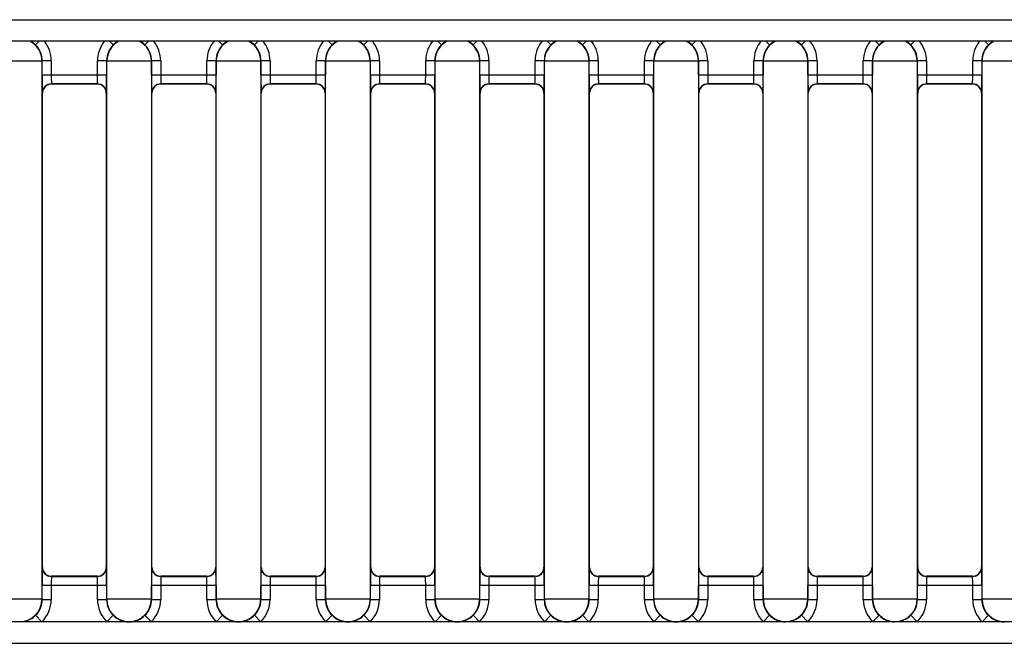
# Model space of a CAD drawing. Header units: millimetres. Extents: x 0 to 200, y 0 to 287.
# Tile 11 of 73: x 46.02 to 51.42, y 144.59 to 148.01. Entities that reach past the tile are written whole.
import ezdxf

# ---------------------------------------------------------------- set-up
doc = ezdxf.new("R2010")
doc.units = ezdxf.units.MM
doc.layers.add('148.257_BW4C_CTM', color=7, linetype='Continuous')
doc.layers.add('Standard', color=7, linetype='Continuous')

# ---------------------------------------------------------------- blocks, each defined once
blk = doc.blocks.new('SE2')
at = {"layer": '148.257_BW4C_CTM', "color": 7, "linetype": 'Continuous'}
for p, q in [((38.383, 148.0061), (64.383, 148.0061)), ((64.383, 147.8881), (37.001, 147.8881)), ((46.1236, 147.888), (46.1035, 147.8675)), ((46.5297, 147.8675), (46.5095, 147.888)), ((46.7236, 147.888), (46.7035, 147.8675)), ((47.1095, 147.888), (47.1297, 147.8675)), ((47.3035, 147.8675), (47.3237, 147.888)), ((47.7297, 147.8675), (47.7095, 147.888)), ((47.9236, 147.888), (47.9035, 147.8675)), ((48.3297, 147.8675), (48.3095, 147.888)), ((48.5236, 147.888), (48.5035, 147.8675)), ((48.9095, 147.888), (48.9297, 147.8675)), ((49.1035, 147.8675), (49.1237, 147.888)), ((49.5095, 147.888), (49.5297, 147.8675)), ((49.7236, 147.888), (49.7035, 147.8675)), ((50.1297, 147.8675), (50.1095, 147.888)), ((50.3035, 147.8675), (50.3237, 147.888)), ((50.7297, 147.8675), (50.7095, 147.888)), ((50.9236, 147.888), (50.9035, 147.8675)), ((51.3297, 147.8675), (51.3095, 147.888)), ((46.1387, 147.7794), (45.8944, 147.7794)), ((46.1398, 147.7805), (46.1387, 147.7794)), ((46.1387, 147.7794), (46.1387, 144.8268)), ((46.1898, 147.7805), (46.1398, 147.7805)), ((46.1398, 147.704), (46.1398, 147.7805)), ((46.1898, 147.7805), (46.1898, 147.704)), ((46.4433, 147.704), (46.4433, 147.7805)), ((46.4933, 147.7805), (46.4433, 147.7805)), ((46.4944, 147.7794), (46.4933, 147.7805)), ((46.4933, 147.7805), (46.4933, 147.704)), ((46.4944, 144.8268), (46.4944, 147.7794)), ((46.7387, 147.7794), (46.4944, 147.7794)), ((46.7398, 147.7805), (46.7387, 147.7794)), ((46.7387, 147.7794), (46.7387, 144.8268)), ((46.7898, 147.7805), (46.7398, 147.7805)), ((46.7398, 147.704), (46.7398, 147.7805)), ((46.7898, 147.7805), (46.7898, 147.704)), ((47.0933, 147.7805), (47.0433, 147.7805)), ((47.0433, 147.704), (47.0433, 147.7805)), ((47.0944, 147.7794), (47.0933, 147.7805)), ((47.0933, 147.7805), (47.0933, 147.704)), ((47.0944, 144.8268), (47.0944, 147.7794)), ((47.3387, 147.7794), (47.0944, 147.7794)), ((47.3398, 147.7805), (47.3387, 147.7794)), ((47.3387, 147.7794), (47.3387, 144.8268)), ((47.3398, 147.704), (47.3398, 147.7805)), ((47.3898, 147.7805), (47.3398, 147.7805)), ((47.3898, 147.7805), (47.3898, 147.704)), ((47.6933, 147.7805), (47.6433, 147.7805)), ((47.6433, 147.704), (47.6433, 147.7805)), ((47.6944, 147.7794), (47.6933, 147.7805)), ((47.6933, 147.7805), (47.6933, 147.704)), ((47.6944, 144.8268), (47.6944, 147.7794)), ((47.9387, 147.7794), (47.6944, 147.7794)), ((47.9398, 147.7805), (47.9387, 147.7794)), ((47.9387, 147.7794), (47.9387, 144.8268)), ((47.9898, 147.7805), (47.9398, 147.7805)), ((47.9398, 147.704), (47.9398, 147.7805)), ((47.9898, 147.7805), (47.9898, 147.704)), ((48.2933, 147.7805), (48.2433, 147.7805)), ((48.2433, 147.704), (48.2433, 147.7805)), ((48.2944, 147.7794), (48.2933, 147.7805)), ((48.2933, 147.7805), (48.2933, 147.704)), ((48.5387, 147.7794), (48.2944, 147.7794)), ((48.2944, 144.8268), (48.2944, 147.7794)), ((48.5398, 147.7805), (48.5387, 147.7794)), ((48.5387, 147.7794), (48.5387, 144.8268)), ((48.5898, 147.7805), (48.5398, 147.7805)), ((48.5398, 147.704), (48.5398, 147.7805)), ((48.5898, 147.7805), (48.5898, 147.704)), ((48.8933, 147.7805), (48.8433, 147.7805)), ((48.8433, 147.704), (48.8433, 147.7805)), ((48.8944, 147.7794), (48.8933, 147.7805)), ((48.8933, 147.7805), (48.8933, 147.704)), ((48.8944, 144.8268), (48.8944, 147.7794)), ((49.1387, 147.7794), (48.8944, 147.7794)), ((49.1398, 147.7805), (49.1387, 147.7794)), ((49.1387, 147.7794), (49.1387, 144.8268)), ((49.1398, 147.704), (49.1398, 147.7805)), ((49.1898, 147.7805), (49.1398, 147.7805)), ((49.1898, 147.7805), (49.1898, 147.704)), ((49.4933, 147.7805), (49.4433, 147.7805)), ((49.4433, 147.704), (49.4433, 147.7805)), ((49.4933, 147.7805), (49.4933, 147.704)), ((49.4944, 147.7794), (49.4933, 147.7805)), ((49.7387, 147.7794), (49.4944, 147.7794)), ((49.4944, 144.8268), (49.4944, 147.7794)), ((49.7398, 147.7805), (49.7387, 147.7794)), ((49.7387, 147.7794), (49.7387, 144.8268)), ((49.7898, 147.7805), (49.7398, 147.7805)), ((49.7398, 147.704), (49.7398, 147.7805)), ((49.7898, 147.7805), (49.7898, 147.704)), ((50.0433, 147.704), (50.0433, 147.7805)), ((50.0933, 147.7805), (50.0433, 147.7805)), ((50.0944, 147.7794), (50.0933, 147.7805)), ((50.0933, 147.7805), (50.0933, 147.704)), ((50.0944, 144.8268), (50.0944, 147.7794)), ((50.3387, 147.7794), (50.0944, 147.7794)), ((50.3398, 147.7805), (50.3387, 147.7794)), ((50.3387, 147.7794), (50.3387, 144.8268)), ((50.3898, 147.7805), (50.3398, 147.7805)), ((50.3398, 147.704), (50.3398, 147.7805)), ((50.3898, 147.7805), (50.3898, 147.704)), ((50.6433, 147.704), (50.6433, 147.7805)), ((50.6933, 147.7805), (50.6433, 147.7805)), ((50.6933, 147.7805), (50.6933, 147.704)), ((50.6944, 147.7794), (50.6933, 147.7805)), ((50.9387, 147.7794), (50.6944, 147.7794)), ((50.6944, 144.8268), (50.6944, 147.7794)), ((50.9398, 147.7805), (50.9387, 147.7794)), ((50.9387, 147.7794), (50.9387, 144.8268)), ((50.9898, 147.7805), (50.9398, 147.7805)), ((50.9398, 147.704), (50.9398, 147.7805)), ((50.9898, 147.7805), (50.9898, 147.704)), ((51.2933, 147.7805), (51.2433, 147.7805)), ((51.2433, 147.704), (51.2433, 147.7805)), ((51.2933, 147.7805), (51.2933, 147.704)), ((51.2944, 147.7794), (51.2933, 147.7805)), ((51.5387, 147.7794), (51.2944, 147.7794)), ((51.2944, 144.8268), (51.2944, 147.7794)), ((46.1398, 147.704), (46.1898, 147.704)), ((46.1898, 147.704), (46.4433, 147.704)), ((46.4433, 147.704), (46.4933, 147.704)), ((46.7398, 147.704), (46.7898, 147.704)), ((46.7898, 147.704), (47.0433, 147.704)), ((47.0433, 147.704), (47.0933, 147.704)), ((47.3398, 147.704), (47.3898, 147.704)), ((47.3898, 147.704), (47.6433, 147.704)), ((47.6433, 147.704), (47.6933, 147.704)), ((47.9398, 147.704), (47.9898, 147.704)), ((47.9898, 147.704), (48.2433, 147.704)), ((48.2433, 147.704), (48.2933, 147.704)), ((48.5398, 147.704), (48.5898, 147.704)), ((48.5898, 147.704), (48.8433, 147.704)), ((48.8433, 147.704), (48.8933, 147.704)), ((49.1398, 147.704), (49.1898, 147.704)), ((49.1898, 147.704), (49.4433, 147.704)), ((49.4433, 147.704), (49.4933, 147.704)), ((49.7398, 147.704), (49.7898, 147.704)), ((49.7898, 147.704), (50.0433, 147.704)), ((50.0433, 147.704), (50.0933, 147.704)), ((50.3398, 147.704), (50.3898, 147.704)), ((50.3898, 147.704), (50.6433, 147.704)), ((50.6433, 147.704), (50.6933, 147.704)), ((50.9398, 147.704), (50.9898, 147.704)), ((50.9898, 147.704), (51.2433, 147.704)), ((51.2433, 147.704), (51.2933, 147.704)), ((46.1907, 147.654), (46.1916, 147.6531)), ((46.4425, 147.654), (46.1907, 147.654)), ((46.4416, 147.6531), (46.1916, 147.6531)), ((46.4416, 147.6531), (46.4425, 147.654)), ((47.0425, 147.654), (46.7907, 147.654)), ((46.7907, 147.654), (46.7916, 147.6531)), ((47.0416, 147.6531), (46.7916, 147.6531)), ((47.0416, 147.6531), (47.0425, 147.654)), ((47.3907, 147.654), (47.3916, 147.6531)), ((47.6425, 147.654), (47.3907, 147.654)), ((47.6416, 147.6531), (47.3916, 147.6531)), ((47.6416, 147.6531), (47.6425, 147.654)), ((48.2425, 147.654), (47.9907, 147.654)), ((47.9907, 147.654), (47.9916, 147.6531)), ((48.2416, 147.6531), (47.9916, 147.6531)), ((48.2416, 147.6531), (48.2425, 147.654)), ((48.8425, 147.654), (48.5907, 147.654)), ((48.5907, 147.654), (48.5916, 147.6531)), ((48.8416, 147.6531), (48.5916, 147.6531)), ((48.8416, 147.6531), (48.8425, 147.654)), ((49.4425, 147.654), (49.1907, 147.654)), ((49.1907, 147.654), (49.1916, 147.6531)), ((49.4416, 147.6531), (49.1916, 147.6531)), ((49.4416, 147.6531), (49.4425, 147.654)), ((49.7907, 147.654), (49.7916, 147.6531)), ((50.0425, 147.654), (49.7907, 147.654)), ((50.0416, 147.6531), (49.7916, 147.6531)), ((50.0416, 147.6531), (50.0425, 147.654)), ((50.6425, 147.654), (50.3907, 147.654)), ((50.3907, 147.654), (50.3916, 147.6531)), ((50.6416, 147.6531), (50.3916, 147.6531)), ((50.6416, 147.6531), (50.6425, 147.654)), ((50.9907, 147.654), (50.9916, 147.6531)), ((51.2425, 147.654), (50.9907, 147.654)), ((51.2416, 147.6531), (50.9916, 147.6531)), ((51.2416, 147.6531), (51.2425, 147.654)), ((46.1416, 147.6031), (46.1407, 147.604)), ((46.1416, 145.0031), (46.1416, 147.6031)), ((46.4924, 147.604), (46.4916, 147.6031)), ((46.4916, 147.6031), (46.4916, 145.0031)), ((46.7416, 147.6031), (46.7407, 147.604)), ((46.7416, 145.0031), (46.7416, 147.6031)), ((47.0924, 147.604), (47.0916, 147.6031)), ((47.0916, 147.6031), (47.0916, 145.0031)), ((47.3416, 147.6031), (47.3407, 147.604)), ((47.3416, 145.0031), (47.3416, 147.6031)), ((47.6924, 147.604), (47.6916, 147.6031)), ((47.6916, 147.6031), (47.6916, 145.0031)), ((47.9416, 147.6031), (47.9407, 147.604)), ((47.9416, 145.0031), (47.9416, 147.6031)), ((48.2924, 147.604), (48.2916, 147.6031)), ((48.2916, 147.6031), (48.2916, 145.0031)), ((48.5416, 147.6031), (48.5407, 147.604)), ((48.5416, 145.0031), (48.5416, 147.6031)), ((48.8924, 147.604), (48.8916, 147.6031)), ((48.8916, 147.6031), (48.8916, 145.0031)), ((49.1416, 147.6031), (49.1407, 147.604)), ((49.1416, 145.0031), (49.1416, 147.6031)), ((49.4924, 147.604), (49.4916, 147.6031)), ((49.4916, 147.6031), (49.4916, 145.0031)), ((49.7416, 147.6031), (49.7407, 147.604)), ((49.7416, 145.0031), (49.7416, 147.6031)), ((50.0924, 147.604), (50.0916, 147.6031)), ((50.0916, 147.6031), (50.0916, 145.0031)), ((50.3416, 147.6031), (50.3407, 147.604)), ((50.3416, 145.0031), (50.3416, 147.6031)), ((50.6924, 147.604), (50.6916, 147.6031)), ((50.6916, 147.6031), (50.6916, 145.0031)), ((50.9416, 147.6031), (50.9407, 147.604)), ((50.9416, 145.0031), (50.9416, 147.6031)), ((51.2924, 147.604), (51.2916, 147.6031)), ((51.2916, 147.6031), (51.2916, 145.0031)), ((46.1407, 145.0022), (46.1416, 145.0031)), ((46.4916, 145.0031), (46.4924, 145.0022)), ((46.7407, 145.0022), (46.7416, 145.0031)), ((47.0916, 145.0031), (47.0924, 145.0022)), ((47.3407, 145.0022), (47.3416, 145.0031)), ((47.6916, 145.0031), (47.6924, 145.0022)), ((47.9407, 145.0022), (47.9416, 145.0031)), ((48.2916, 145.0031), (48.2924, 145.0022)), ((48.5407, 145.0022), (48.5416, 145.0031)), ((48.8916, 145.0031), (48.8924, 145.0022)), ((49.1407, 145.0022), (49.1416, 145.0031)), ((49.4916, 145.0031), (49.4924, 145.0022)), ((49.7407, 145.0022), (49.7416, 145.0031)), ((50.0916, 145.0031), (50.0924, 145.0022)), ((50.3407, 145.0022), (50.3416, 145.0031)), ((50.6916, 145.0031), (50.6924, 145.0022)), ((50.9407, 145.0022), (50.9416, 145.0031)), ((51.2916, 145.0031), (51.2924, 145.0022)), ((46.1916, 144.9531), (46.1907, 144.9522)), ((46.1907, 144.9522), (46.4425, 144.9522)), ((46.4416, 144.9531), (46.1916, 144.9531)), ((46.4425, 144.9522), (46.4416, 144.9531)), ((46.7916, 144.9531), (46.7907, 144.9522)), ((46.7907, 144.9522), (47.0425, 144.9522)), ((47.0416, 144.9531), (46.7916, 144.9531)), ((47.0425, 144.9522), (47.0416, 144.9531)), ((47.3916, 144.9531), (47.3907, 144.9522)), ((47.3907, 144.9522), (47.6425, 144.9522)), ((47.6416, 144.9531), (47.3916, 144.9531)), ((47.6425, 144.9522), (47.6416, 144.9531)), ((47.9916, 144.9531), (47.9907, 144.9522)), ((47.9907, 144.9522), (48.2425, 144.9522)), ((48.2416, 144.9531), (47.9916, 144.9531)), ((48.2425, 144.9522), (48.2416, 144.9531)), ((48.5916, 144.9531), (48.5907, 144.9522)), ((48.5907, 144.9522), (48.8425, 144.9522)), ((48.8416, 144.9531), (48.5916, 144.9531)), ((48.8425, 144.9522), (48.8416, 144.9531)), ((49.1916, 144.9531), (49.1907, 144.9522)), ((49.1907, 144.9522), (49.4425, 144.9522)), ((49.4416, 144.9531), (49.1916, 144.9531)), ((49.4425, 144.9522), (49.4416, 144.9531)), ((49.7916, 144.9531), (49.7907, 144.9522)), ((49.7907, 144.9522), (50.0425, 144.9522)), ((50.0416, 144.9531), (49.7916, 144.9531)), ((50.0425, 144.9522), (50.0416, 144.9531)), ((50.3916, 144.9531), (50.3907, 144.9522)), ((50.3907, 144.9522), (50.6425, 144.9522)), ((50.6416, 144.9531), (50.3916, 144.9531)), ((50.6425, 144.9522), (50.6416, 144.9531)), ((50.9916, 144.9531), (50.9907, 144.9522)), ((50.9907, 144.9522), (51.2425, 144.9522)), ((51.2416, 144.9531), (50.9916, 144.9531)), ((51.2425, 144.9522), (51.2416, 144.9531)), ((46.1898, 144.9022), (46.1398, 144.9022)), ((46.1398, 144.8257), (46.1398, 144.9022)), ((46.1898, 144.9022), (46.1898, 144.8257)), ((46.4433, 144.9022), (46.1898, 144.9022)), ((46.4433, 144.8257), (46.4433, 144.9022)), ((46.4933, 144.9022), (46.4433, 144.9022)), ((46.4933, 144.9022), (46.4933, 144.8257)), ((46.7898, 144.9022), (46.7398, 144.9022)), ((46.7398, 144.8257), (46.7398, 144.9022)), ((47.0433, 144.9022), (46.7898, 144.9022)), ((46.7898, 144.9022), (46.7898, 144.8257)), ((47.0933, 144.9022), (47.0433, 144.9022)), ((47.0433, 144.8257), (47.0433, 144.9022)), ((47.0933, 144.9022), (47.0933, 144.8257)), ((47.3398, 144.8257), (47.3398, 144.9022)), ((47.3898, 144.9022), (47.3398, 144.9022)), ((47.6433, 144.9022), (47.3898, 144.9022)), ((47.3898, 144.9022), (47.3898, 144.8257)), ((47.6933, 144.9022), (47.6433, 144.9022)), ((47.6433, 144.8257), (47.6433, 144.9022)), ((47.6933, 144.9022), (47.6933, 144.8257)), ((47.9898, 144.9022), (47.9398, 144.9022)), ((47.9398, 144.8257), (47.9398, 144.9022)), ((48.2433, 144.9022), (47.9898, 144.9022)), ((47.9898, 144.9022), (47.9898, 144.8257)), ((48.2933, 144.9022), (48.2433, 144.9022)), ((48.2433, 144.8257), (48.2433, 144.9022)), ((48.2933, 144.9022), (48.2933, 144.8257)), ((48.5398, 144.8257), (48.5398, 144.9022)), ((48.5898, 144.9022), (48.5398, 144.9022)), ((48.8433, 144.9022), (48.5898, 144.9022)), ((48.5898, 144.9022), (48.5898, 144.8257)), ((48.8933, 144.9022), (48.8433, 144.9022)), ((48.8433, 144.8257), (48.8433, 144.9022)), ((48.8933, 144.9022), (48.8933, 144.8257)), ((49.1398, 144.8257), (49.1398, 144.9022)), ((49.1898, 144.9022), (49.1398, 144.9022)), ((49.1898, 144.9022), (49.1898, 144.8257)), ((49.4433, 144.9022), (49.1898, 144.9022)), ((49.4933, 144.9022), (49.4433, 144.9022)), ((49.4433, 144.8257), (49.4433, 144.9022)), ((49.4933, 144.9022), (49.4933, 144.8257)), ((49.7898, 144.9022), (49.7398, 144.9022)), ((49.7398, 144.8257), (49.7398, 144.9022)), ((50.0433, 144.9022), (49.7898, 144.9022)), ((49.7898, 144.9022), (49.7898, 144.8257)), ((50.0933, 144.9022), (50.0433, 144.9022)), ((50.0433, 144.8257), (50.0433, 144.9022)), ((50.0933, 144.9022), (50.0933, 144.8257)), ((50.3898, 144.9022), (50.3398, 144.9022)), ((50.3398, 144.8257), (50.3398, 144.9022)), ((50.3898, 144.9022), (50.3898, 144.8257)), ((50.6433, 144.9022), (50.3898, 144.9022)), ((50.6933, 144.9022), (50.6433, 144.9022)), ((50.6433, 144.8257), (50.6433, 144.9022)), ((50.6933, 144.9022), (50.6933, 144.8257)), ((50.9898, 144.9022), (50.9398, 144.9022)), ((50.9398, 144.8257), (50.9398, 144.9022)), ((51.2433, 144.9022), (50.9898, 144.9022)), ((50.9898, 144.9022), (50.9898, 144.8257)), ((51.2933, 144.9022), (51.2433, 144.9022)), ((51.2433, 144.8257), (51.2433, 144.9022)), ((51.2933, 144.9022), (51.2933, 144.8257)), ((46.1387, 144.8268), (45.8944, 144.8268)), ((46.1387, 144.8268), (46.1398, 144.8257)), ((46.1398, 144.8257), (46.1898, 144.8257)), ((46.4433, 144.8257), (46.4933, 144.8257)), ((46.4933, 144.8257), (46.4944, 144.8268)), ((46.7387, 144.8268), (46.4944, 144.8268)), ((46.7387, 144.8268), (46.7398, 144.8257)), ((46.7398, 144.8257), (46.7898, 144.8257)), ((47.0433, 144.8257), (47.0933, 144.8257)), ((47.0933, 144.8257), (47.0944, 144.8268)), ((47.3387, 144.8268), (47.0944, 144.8268)), ((47.3387, 144.8268), (47.3398, 144.8257)), ((47.3398, 144.8257), (47.3898, 144.8257)), ((47.6433, 144.8257), (47.6933, 144.8257)), ((47.6933, 144.8257), (47.6944, 144.8268)), ((47.9387, 144.8268), (47.6944, 144.8268)), ((47.9387, 144.8268), (47.9398, 144.8257)), ((47.9398, 144.8257), (47.9898, 144.8257)), ((48.2433, 144.8257), (48.2933, 144.8257)), ((48.2933, 144.8257), (48.2944, 144.8268)), ((48.5387, 144.8268), (48.2944, 144.8268)), ((48.5387, 144.8268), (48.5398, 144.8257)), ((48.5398, 144.8257), (48.5898, 144.8257)), ((48.8433, 144.8257), (48.8933, 144.8257)), ((48.8933, 144.8257), (48.8944, 144.8268)), ((49.1387, 144.8268), (48.8944, 144.8268)), ((49.1387, 144.8268), (49.1398, 144.8257)), ((49.1398, 144.8257), (49.1898, 144.8257)), ((49.4433, 144.8257), (49.4933, 144.8257)), ((49.4933, 144.8257), (49.4944, 144.8268)), ((49.7387, 144.8268), (49.4944, 144.8268)), ((49.7387, 144.8268), (49.7398, 144.8257)), ((49.7398, 144.8257), (49.7898, 144.8257)), ((50.0433, 144.8257), (50.0933, 144.8257)), ((50.0933, 144.8257), (50.0944, 144.8268)), ((50.3387, 144.8268), (50.0944, 144.8268)), ((50.3387, 144.8268), (50.3398, 144.8257)), ((50.3398, 144.8257), (50.3898, 144.8257)), ((50.6433, 144.8257), (50.6933, 144.8257)), ((50.6933, 144.8257), (50.6944, 144.8268)), ((50.9387, 144.8268), (50.6944, 144.8268)), ((50.9387, 144.8268), (50.9398, 144.8257)), ((50.9398, 144.8257), (50.9898, 144.8257)), ((51.2433, 144.8257), (51.2933, 144.8257)), ((51.2933, 144.8257), (51.2944, 144.8268)), ((51.5387, 144.8268), (51.2944, 144.8268)), ((46.1386, 144.7031), (46.1035, 144.7387)), ((46.4946, 144.7031), (46.5297, 144.7387)), ((46.7035, 144.7387), (46.7386, 144.7031)), ((47.0946, 144.7031), (47.1297, 144.7387)), ((47.3035, 144.7387), (47.3386, 144.7031)), ((47.6946, 144.7031), (47.7297, 144.7387)), ((47.9035, 144.7387), (47.9386, 144.7031)), ((48.2946, 144.7031), (48.3297, 144.7387)), ((48.5035, 144.7387), (48.5386, 144.7031)), ((48.8946, 144.7031), (48.9297, 144.7387)), ((49.1035, 144.7387), (49.1386, 144.7031)), ((49.4946, 144.7031), (49.5297, 144.7387)), ((49.7035, 144.7387), (49.7386, 144.7031)), ((50.0946, 144.7031), (50.1297, 144.7387)), ((50.3386, 144.7031), (50.3035, 144.7387)), ((50.6946, 144.7031), (50.7297, 144.7387)), ((50.9386, 144.7031), (50.9035, 144.7387)), ((51.2946, 144.7031), (51.3297, 144.7387)), ((64.3198, 144.7031), (37.006, 144.7031)), ((46.0181, 144.7031), (46.0166, 144.7047)), ((46.6166, 144.7047), (46.615, 144.7031)), ((46.6181, 144.7031), (46.6166, 144.7047)), ((47.2166, 144.7047), (47.215, 144.7031)), ((47.2181, 144.7031), (47.2166, 144.7047)), ((47.8166, 144.7047), (47.815, 144.7031)), ((47.8181, 144.7031), (47.8166, 144.7047)), ((48.4166, 144.7047), (48.415, 144.7031)), ((48.4181, 144.7031), (48.4166, 144.7047)), ((49.0166, 144.7047), (49.015, 144.7031)), ((49.0181, 144.7031), (49.0166, 144.7047)), ((49.6166, 144.7047), (49.615, 144.7031)), ((49.6181, 144.7031), (49.6166, 144.7047)), ((50.2166, 144.7047), (50.215, 144.7031)), ((50.2181, 144.7031), (50.2166, 144.7047)), ((50.8166, 144.7047), (50.815, 144.7031)), ((50.8181, 144.7031), (50.8166, 144.7047)), ((51.4166, 144.7047), (51.415, 144.7031)), ((37.006, 144.5851), (64.3198, 144.5851))]:
    blk.add_line(p, q, dxfattribs=at)
for centre, radius, start, end in [((46.0166, 147.7794), 0.1221, 0.0044, 62.8704), ((46.017, 147.7804), 0.1227, 45.2151, 62.0699), ((46.0178, 147.7806), 0.1221, 359.9869, 45.4107), ((46.0177, 147.7805), 0.1721, 0, 39.3903), ((46.6154, 147.7805), 0.1721, 140.6089, 180.0003), ((46.6154, 147.7806), 0.1221, 134.5914, 180.0125), ((46.6166, 147.7794), 0.1221, 117.1296, 179.9956), ((46.6161, 147.7805), 0.1226, 118.0251, 134.7928), ((46.6166, 147.7794), 0.1221, 0.0044, 62.8704), ((46.617, 147.7804), 0.1227, 45.2151, 62.0699), ((46.6178, 147.7806), 0.1221, 359.9869, 45.4107), ((46.6177, 147.7805), 0.1721, 0, 39.3903), ((47.2154, 147.7805), 0.1721, 140.6085, 180.0005), ((47.2154, 147.7806), 0.1221, 134.591, 180.0125), ((47.2166, 147.7794), 0.1221, 117.1296, 179.9956), ((47.2161, 147.7805), 0.1226, 118.0251, 134.7925), ((47.2166, 147.7794), 0.1221, 0.0044, 62.8704), ((47.217, 147.7804), 0.1227, 45.2152, 62.0699), ((47.2178, 147.7806), 0.1221, 359.9869, 45.4107), ((47.2177, 147.7805), 0.1721, 0, 39.3906), ((47.8154, 147.7805), 0.1721, 140.6089, 180.0003), ((47.8154, 147.7806), 0.1221, 134.5914, 180.0125), ((47.8166, 147.7794), 0.1221, 117.1296, 179.9956), ((47.8161, 147.7805), 0.1226, 118.0251, 134.7928), ((47.8166, 147.7794), 0.1221, 0.0044, 62.8704), ((47.817, 147.7804), 0.1227, 45.2151, 62.0699), ((47.8178, 147.7806), 0.1221, 359.9869, 45.4107), ((47.8177, 147.7805), 0.1721, 0, 39.3903), ((48.4154, 147.7805), 0.1721, 140.6089, 180.0003), ((48.4154, 147.7806), 0.1221, 134.5914, 180.0125), ((48.4166, 147.7794), 0.1221, 117.1296, 179.9956), ((48.4161, 147.7805), 0.1226, 118.0251, 134.7928), ((48.4166, 147.7794), 0.1221, 0.0044, 62.8704), ((48.417, 147.7804), 0.1227, 45.2151, 62.0699), ((48.4178, 147.7806), 0.1221, 359.9869, 45.4107), ((48.4177, 147.7805), 0.1721, 0, 39.3903), ((49.0154, 147.7805), 0.1721, 140.6085, 180.0005), ((49.0154, 147.7806), 0.1221, 134.591, 180.0125), ((49.0166, 147.7794), 0.1221, 117.1296, 179.9956), ((49.0161, 147.7805), 0.1226, 118.0251, 134.7925), ((49.0166, 147.7794), 0.1221, 0.0044, 62.8704), ((49.017, 147.7804), 0.1227, 45.2152, 62.0699), ((49.0178, 147.7806), 0.1221, 359.9869, 45.4107), ((49.0177, 147.7805), 0.1721, 0, 39.3906), ((49.6154, 147.7805), 0.1721, 140.6085, 180.0005), ((49.6154, 147.7806), 0.1221, 134.591, 180.0125), ((49.6166, 147.7794), 0.1221, 117.1296, 179.9956), ((49.6161, 147.7805), 0.1226, 118.0251, 134.7925), ((49.6166, 147.7794), 0.1221, 0.0044, 62.8704), ((49.617, 147.7804), 0.1227, 45.2151, 62.0699), ((49.6178, 147.7806), 0.1221, 359.9869, 45.4107), ((49.6177, 147.7805), 0.1721, 0, 39.3903), ((50.2154, 147.7805), 0.1721, 140.6089, 180.0003), ((50.2154, 147.7806), 0.1221, 134.5914, 180.0125), ((50.2166, 147.7794), 0.1221, 117.1296, 179.9956), ((50.2161, 147.7805), 0.1226, 118.0251, 134.7928), ((50.2166, 147.7794), 0.1221, 0.0044, 62.8704), ((50.217, 147.7804), 0.1227, 45.2152, 62.0699), ((50.2178, 147.7806), 0.1221, 359.9869, 45.4107), ((50.2177, 147.7805), 0.1721, 0, 39.3906), ((50.8154, 147.7805), 0.1721, 140.6089, 180.0003), ((50.8154, 147.7806), 0.1221, 134.5914, 180.0125), ((50.8166, 147.7794), 0.1221, 117.1296, 179.9956), ((50.8161, 147.7805), 0.1226, 118.0251, 134.7928), ((50.8166, 147.7794), 0.1221, 0.0044, 62.8704), ((50.817, 147.7804), 0.1227, 45.2151, 62.0699), ((50.8178, 147.7806), 0.1221, 359.9869, 45.4107), ((50.8177, 147.7805), 0.1721, 0, 39.3903), ((51.4154, 147.7805), 0.1721, 140.6089, 180.0003), ((51.4154, 147.7806), 0.1221, 134.5914, 180.0125), ((51.4166, 147.7794), 0.1221, 117.1296, 179.9956), ((51.4161, 147.7805), 0.1226, 118.0251, 134.7928), ((49.1334, 147.6799), 2.9936, 179.5386, 181.4526), ((47.6637, 147.7045), 1.4739, 180.0195, 181.9632), ((44.9694, 147.7045), 1.4739, 358.0368, 359.9805), ((43.5032, 147.6798), 2.9902, 358.5463, 0.4625), ((49.7334, 147.6799), 2.9936, 179.5386, 181.4526), ((48.2637, 147.7045), 1.4739, 180.0195, 181.9632), ((45.5694, 147.7045), 1.4739, 358.0368, 359.9805), ((44.1032, 147.6798), 2.9902, 358.5463, 0.4625), ((50.3334, 147.6799), 2.9936, 179.5386, 181.4526), ((48.8637, 147.7045), 1.4739, 180.0195, 181.9632), ((46.1694, 147.7045), 1.4739, 358.0368, 359.9805), ((44.7032, 147.6798), 2.9902, 358.5463, 0.4625), ((50.9334, 147.6799), 2.9936, 179.5386, 181.4526), ((49.4637, 147.7045), 1.4739, 180.0195, 181.9632), ((46.7694, 147.7045), 1.4739, 358.0368, 359.9805), ((45.3032, 147.6798), 2.9902, 358.5463, 0.4625), ((51.5334, 147.6799), 2.9936, 179.5386, 181.4526), ((50.0637, 147.7045), 1.4739, 180.0195, 181.9632), ((47.3694, 147.7045), 1.4739, 358.0368, 359.9805), ((45.9032, 147.6798), 2.9902, 358.5463, 0.4625), ((52.1334, 147.6799), 2.9936, 179.5386, 181.4526), ((50.6637, 147.7045), 1.4739, 180.0195, 181.9632), ((47.9694, 147.7045), 1.4739, 358.0368, 359.9805), ((46.5032, 147.6798), 2.9902, 358.5463, 0.4625), ((52.7334, 147.6799), 2.9936, 179.5386, 181.4526), ((51.2637, 147.7045), 1.4739, 180.0195, 181.9632), ((48.5694, 147.7045), 1.4739, 358.0368, 359.9805), ((47.1032, 147.6798), 2.9902, 358.5463, 0.4625), ((53.3334, 147.6799), 2.9936, 179.5386, 181.4526), ((51.8637, 147.7045), 1.4739, 180.0195, 181.9632), ((49.1694, 147.7045), 1.4739, 358.0368, 359.9805), ((47.7032, 147.6798), 2.9902, 358.5463, 0.4625), ((53.9334, 147.6799), 2.9936, 179.5386, 181.4526), ((52.4637, 147.7045), 1.4739, 180.0195, 181.9632), ((49.7694, 147.7045), 1.4739, 358.0368, 359.9805), ((48.3032, 147.6798), 2.9902, 358.5463, 0.4625), ((46.1907, 147.604), 0.05, 90.0227, 179.9773), ((46.4424, 147.604), 0.05, 0.0227, 89.9773), ((46.7907, 147.604), 0.05, 90.0227, 179.9773), ((47.0424, 147.604), 0.05, 0.0227, 89.9773), ((47.3907, 147.604), 0.05, 90.0227, 179.9773), ((47.6424, 147.604), 0.05, 0.0227, 89.9773), ((47.9907, 147.604), 0.05, 90.0227, 179.9773), ((48.2424, 147.604), 0.05, 0.0227, 89.9773), ((48.5907, 147.604), 0.05, 90.0227, 179.9773), ((48.8424, 147.604), 0.05, 0.0227, 89.9773), ((49.1907, 147.604), 0.05, 90.0227, 179.9773), ((49.4424, 147.604), 0.05, 0.0227, 89.9773), ((49.7907, 147.604), 0.05, 90.0227, 179.9773), ((50.0424, 147.604), 0.05, 0.0227, 89.9773), ((50.3907, 147.604), 0.05, 90.0227, 179.9773), ((50.6424, 147.604), 0.05, 0.0227, 89.9773), ((50.9907, 147.604), 0.05, 90.0227, 179.9773), ((51.2424, 147.604), 0.05, 0.0227, 89.9773), ((49.1299, 144.9264), 2.9902, 178.5463, 180.4625), ((46.1907, 145.0022), 0.05, 180.0227, 269.9773), ((46.4424, 145.0022), 0.05, 270.0227, 359.9773), ((43.4998, 144.9263), 2.9936, 359.5386, 1.4526), ((49.7299, 144.9264), 2.9902, 178.5463, 180.4625), ((46.7907, 145.0022), 0.05, 180.0227, 269.9773), ((47.0424, 145.0022), 0.05, 270.0227, 359.9773), ((44.0998, 144.9263), 2.9936, 359.5386, 1.4526), ((50.3299, 144.9264), 2.9902, 178.5463, 180.4625), ((47.3907, 145.0022), 0.05, 180.0227, 269.9773), ((47.6424, 145.0022), 0.05, 270.0227, 359.9773), ((44.6998, 144.9263), 2.9936, 359.5386, 1.4526), ((50.9299, 144.9264), 2.9902, 178.5463, 180.4625), ((47.9907, 145.0022), 0.05, 180.0227, 269.9773), ((48.2424, 145.0022), 0.05, 270.0227, 359.9773), ((45.2998, 144.9263), 2.9936, 359.5386, 1.4526), ((51.5299, 144.9264), 2.9902, 178.5463, 180.4625), ((48.5907, 145.0022), 0.05, 180.0227, 269.9773), ((48.8424, 145.0022), 0.05, 270.0227, 359.9773), ((45.8998, 144.9263), 2.9936, 359.5386, 1.4526), ((52.1299, 144.9264), 2.9902, 178.5463, 180.4625), ((49.1907, 145.0022), 0.05, 180.0227, 269.9773), ((49.4424, 145.0022), 0.05, 270.0227, 359.9773), ((46.4998, 144.9263), 2.9936, 359.5386, 1.4526), ((52.7299, 144.9264), 2.9902, 178.5463, 180.4625), ((49.7907, 145.0022), 0.05, 180.0227, 269.9773), ((50.0424, 145.0022), 0.05, 270.0227, 359.9773), ((47.0998, 144.9263), 2.9936, 359.5386, 1.4526), ((53.3299, 144.9264), 2.9902, 178.5463, 180.4625), ((50.3907, 145.0022), 0.05, 180.0227, 269.9773), ((50.6424, 145.0022), 0.05, 270.0227, 359.9773), ((47.6998, 144.9263), 2.9936, 359.5386, 1.4526), ((53.9299, 144.9264), 2.9902, 178.5463, 180.4625), ((50.9907, 145.0022), 0.05, 180.0227, 269.9773), ((51.2424, 145.0022), 0.05, 270.0227, 359.9773), ((48.2998, 144.9263), 2.9936, 359.5386, 1.4526), ((47.6637, 144.9017), 1.4739, 178.0368, 179.9805), ((44.9694, 144.9017), 1.4739, 0.0195, 1.9632), ((48.2637, 144.9017), 1.4739, 178.0368, 179.9805), ((45.5694, 144.9017), 1.4739, 0.0195, 1.9632), ((48.8637, 144.9017), 1.4739, 178.0368, 179.9805), ((46.1694, 144.9017), 1.4739, 0.0195, 1.9632), ((49.4637, 144.9017), 1.4739, 178.0368, 179.9805), ((46.7694, 144.9017), 1.4739, 0.0195, 1.9632), ((50.0637, 144.9017), 1.4739, 178.0368, 179.9805), ((47.3694, 144.9017), 1.4739, 0.0195, 1.9632), ((50.6637, 144.9017), 1.4739, 178.0368, 179.9805), ((47.9694, 144.9017), 1.4739, 0.0195, 1.9632), ((51.2637, 144.9017), 1.4739, 178.0368, 179.9805), ((48.5694, 144.9017), 1.4739, 0.0195, 1.9632), ((51.8637, 144.9017), 1.4739, 178.0368, 179.9805), ((49.1694, 144.9017), 1.4739, 0.0195, 1.9632), ((52.4637, 144.9017), 1.4739, 178.0368, 179.9805), ((49.7694, 144.9017), 1.4739, 0.0195, 1.9632), ((46.0166, 144.8268), 0.1221, 270.0044, 359.9956), ((46.0178, 144.8256), 0.1221, 314.591, 0.0125), ((46.0177, 144.8257), 0.1721, 314.5989, 0), ((46.6154, 144.8257), 0.1721, 179.9997, 225.4006), ((46.6154, 144.8256), 0.1221, 179.9869, 225.4107), ((46.6166, 144.8268), 0.1221, 180.0044, 269.9957), ((46.6166, 144.8268), 0.1221, 270.0044, 359.9956), ((46.6178, 144.8256), 0.1221, 314.5914, 0.0125), ((46.6177, 144.8257), 0.1721, 314.5995, 0), ((47.2154, 144.8257), 0.1721, 179.9997, 225.4006), ((47.2154, 144.8256), 0.1221, 179.9869, 225.4107), ((47.2166, 144.8268), 0.1221, 180.0044, 269.9957), ((47.2166, 144.8268), 0.1221, 270.0044, 359.9956), ((47.2178, 144.8256), 0.1221, 314.5914, 0.0125), ((47.2177, 144.8257), 0.1721, 314.5995, 0), ((47.8154, 144.8257), 0.1721, 179.9997, 225.4006), ((47.8154, 144.8256), 0.1221, 179.9869, 225.4107), ((47.8166, 144.8268), 0.1221, 180.0044, 269.9957), ((47.8166, 144.8268), 0.1221, 270.0044, 359.9956), ((47.8178, 144.8256), 0.1221, 314.5914, 0.0125), ((47.8177, 144.8257), 0.1721, 314.5995, 0), ((48.4154, 144.8257), 0.1721, 179.9997, 225.4006), ((48.4154, 144.8256), 0.1221, 179.9869, 225.4107), ((48.4166, 144.8268), 0.1221, 180.0044, 269.9957), ((48.4166, 144.8268), 0.1221, 270.0044, 359.9956), ((48.4178, 144.8256), 0.1221, 314.5914, 0.0125), ((48.4177, 144.8257), 0.1721, 314.5995, 0), ((49.0154, 144.8257), 0.1721, 179.9997, 225.4006), ((49.0154, 144.8256), 0.1221, 179.9869, 225.4107), ((49.0166, 144.8268), 0.1221, 180.0044, 269.9957), ((49.0166, 144.8268), 0.1221, 270.0044, 359.9956), ((49.0178, 144.8256), 0.1221, 314.5914, 0.0125), ((49.0177, 144.8257), 0.1721, 314.5995, 0), ((49.6154, 144.8257), 0.1721, 179.9997, 225.4006), ((49.6154, 144.8256), 0.1221, 179.9869, 225.4107), ((49.6166, 144.8268), 0.1221, 180.0044, 269.9957), ((49.6166, 144.8268), 0.1221, 270.0044, 359.9956), ((49.6178, 144.8256), 0.1221, 314.5914, 0.0125), ((49.6177, 144.8257), 0.1721, 314.5995, 0), ((50.2154, 144.8257), 0.1721, 179.9997, 225.4006), ((50.2154, 144.8256), 0.1221, 179.9869, 225.4107), ((50.2166, 144.8268), 0.1221, 180.0044, 269.9957), ((50.2166, 144.8268), 0.1221, 270.0044, 359.9956), ((50.2178, 144.8256), 0.1221, 314.591, 0.0125), ((50.2177, 144.8257), 0.1721, 314.5989, 0), ((50.8154, 144.8257), 0.1721, 179.9997, 225.4006), ((50.8154, 144.8256), 0.1221, 179.9869, 225.4107), ((50.8166, 144.8268), 0.1221, 180.0044, 269.9957), ((50.8166, 144.8268), 0.1221, 270.0044, 359.9956), ((50.8178, 144.8256), 0.1221, 314.591, 0.0125), ((50.8177, 144.8257), 0.1721, 314.5989, 0), ((51.4154, 144.8257), 0.1721, 179.9997, 225.4006), ((51.4154, 144.8256), 0.1221, 179.9869, 225.4107), ((51.4166, 144.8268), 0.1221, 180.0044, 269.9957), ((46.017, 144.8257), 0.1226, 281.1587, 314.7925), ((46.6161, 144.8258), 0.1227, 225.2151, 269.4828), ((46.617, 144.8257), 0.1226, 270.5081, 314.7928), ((47.2161, 144.8258), 0.1227, 225.2151, 269.4828), ((47.217, 144.8257), 0.1226, 270.5081, 314.7928), ((47.8161, 144.8258), 0.1227, 225.2151, 269.4828), ((47.817, 144.8257), 0.1226, 270.5081, 314.7928), ((48.4161, 144.8258), 0.1227, 225.2151, 269.4828), ((48.417, 144.8257), 0.1226, 270.5081, 314.7928), ((49.0161, 144.8258), 0.1227, 225.2151, 269.4828), ((49.017, 144.8257), 0.1226, 270.5081, 314.7928), ((49.6161, 144.8258), 0.1227, 225.2151, 269.4828), ((49.617, 144.8257), 0.1226, 270.5081, 314.7928), ((50.2161, 144.8258), 0.1227, 225.2151, 269.4828), ((50.217, 144.8257), 0.1226, 281.1587, 314.7925), ((50.8161, 144.8258), 0.1227, 225.2151, 269.4828), ((50.817, 144.8257), 0.1226, 281.1587, 314.7925), ((51.4161, 144.8258), 0.1227, 225.2151, 269.4828)]:
    blk.add_arc(centre, radius, start, end, dxfattribs=at)
for centre, major_axis in [((46.1916, 147.6031), (0.0354, -0.0354)), ((46.4416, 147.6031), (-0.0354, -0.0354)), ((46.7916, 147.6031), (0.0354, -0.0354)), ((47.0416, 147.6031), (-0.0354, -0.0354)), ((47.3916, 147.6031), (0.0354, -0.0354)), ((47.6416, 147.6031), (-0.0354, -0.0354)), ((47.9916, 147.6031), (0.0354, -0.0354)), ((48.2416, 147.6031), (-0.0354, -0.0354)), ((48.5916, 147.6031), (0.0354, -0.0354)), ((48.8416, 147.6031), (-0.0354, -0.0354)), ((49.1916, 147.6031), (0.0354, -0.0354)), ((49.4416, 147.6031), (-0.0354, -0.0354)), ((49.7916, 147.6031), (0.0354, -0.0354)), ((50.0416, 147.6031), (-0.0354, -0.0354)), ((50.3916, 147.6031), (0.0354, -0.0354)), ((50.6416, 147.6031), (-0.0354, -0.0354)), ((50.9916, 147.6031), (0.0354, -0.0354)), ((51.2416, 147.6031), (-0.0354, -0.0354)), ((46.1916, 145.0031), (0.0354, 0.0354)), ((46.4416, 145.0031), (-0.0354, 0.0354)), ((46.7916, 145.0031), (0.0354, 0.0354)), ((47.0416, 145.0031), (-0.0354, 0.0354)), ((47.3916, 145.0031), (0.0354, 0.0354)), ((47.6416, 145.0031), (-0.0354, 0.0354)), ((47.9916, 145.0031), (0.0354, 0.0354)), ((48.2416, 145.0031), (-0.0354, 0.0354)), ((48.5916, 145.0031), (0.0354, 0.0354)), ((48.8416, 145.0031), (-0.0354, 0.0354)), ((49.1916, 145.0031), (0.0354, 0.0354)), ((49.4416, 145.0031), (-0.0354, 0.0354)), ((49.7916, 145.0031), (0.0354, 0.0354)), ((50.0416, 145.0031), (-0.0354, 0.0354)), ((50.3916, 145.0031), (0.0354, 0.0354)), ((50.6416, 145.0031), (-0.0354, 0.0354)), ((50.9916, 145.0031), (0.0354, 0.0354)), ((51.2416, 145.0031), (-0.0354, 0.0354))]:
    blk.add_ellipse(centre, major_axis=major_axis, ratio=0.999924, start_param=2.356233, end_param=3.926953, dxfattribs=at)

msp = doc.modelspace()

# ---------------------------------------------------------------- block references
at = {"layer": 'Standard'}
msp.add_blockref('SE2', (0, 0), dxfattribs=at)

doc.saveas('drawing.dxf')
